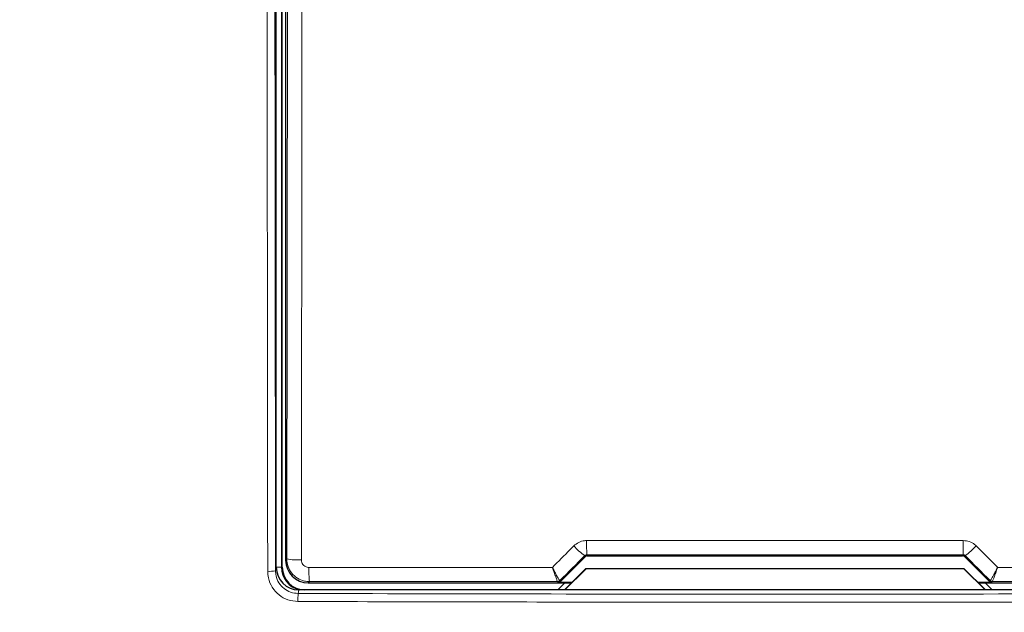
# Model space of a CAD drawing. Header units: millimetres. Extents: x 5 to 418, y 2 to 292.
# Tile 8 of 35: x 111 to 144, y 125 to 145. Entities that reach past the tile are written whole.
import ezdxf

# ---------------------------------------------------------------- set-up
doc = ezdxf.new("R2010")
doc.units = ezdxf.units.MM
doc.layers.add('SLD-0', color=7, linetype='Continuous')
doc.styles.add('SLDTEXTSTYLE0', font='TXT', dxfattribs={"width": 0.605})
doc.dimstyles.new('SLDDIMSTYLE0', dxfattribs={"dimtxt": 3.5, "dimasz": 3.302, "dimexe": 0, "dimexo": 0.0625, "dimgap": 0.875, "dimtad": 1, "dimlfac": 2, "dimrnd": 1e-09, "dimzin": 12, "dimdsep": 46, "dimtxsty": 'SLDTEXTSTYLE0', "dimsah": 1, "dimcen": 0.09, "dimadec": 0, "dimazin": 3, "dimtfac": 1, "dimtofl": 0, "dimtmove": 0, "dimatfit": 3, "dimfxl": 1, "dimfrac": 2, "dimtolj": 1, "dimtzin": 12, "dimarcsym": 0})

# ---------------------------------------------------------------- blocks, each defined once
blk = doc.blocks.new('_D_2')
at = {"layer": 'SLD-0'}
for p, q in [((136.262, 238.551), (84.775, 238.551)), ((85.775, 101.051), (85.775, 238.551)), ((136.262, 101.051), (84.775, 101.051))]:
    blk.add_line(p, q, dxfattribs=at)
for points in [[(85.775, 238.551), (85.267, 235.249), (86.283, 235.249)], [(85.775, 101.051), (86.283, 104.353), (85.267, 104.353)]]:
    blk.add_solid(points, dxfattribs=at)
at = {"layer": 'SLD-0', "insert": (81.264, 165.791), "char_height": 3.5, "attachment_point": 1, "rotation": 90, "style": 'SLDTEXTSTYLE0'}
blk.add_mtext('275', dxfattribs=at)

msp = doc.modelspace()

# ---------------------------------------------------------------- linework, layer by layer
at = {"color": 7, "linetype": 'Continuous', "lineweight": 25}
for p, q in [((119.7621, 126.7779), (119.7621, 183.2763)), ((119.9621, 126.7762), (119.9621, 183.2262)), ((120.0709, 182.9924), (120.0709, 127.0099)), ((129.1575, 126.2966), (129.9828, 127.1219)), ((130.0535, 127.1512), (142.4706, 127.1512)), ((142.5413, 127.1219), (143.3666, 126.2966)), ((129.301, 126.0262), (130.0088, 126.734)), ((130.0121, 126.7262), (129.3121, 126.0262)), ((130.0088, 126.734), (130.0121, 126.7262)), ((130.0088, 126.734), (142.5153, 126.734)), ((142.5121, 126.7262), (130.0121, 126.7262)), ((142.5153, 126.734), (142.5121, 126.7262)), ((143.2121, 126.0262), (142.5121, 126.7262)), ((142.5153, 126.734), (143.2232, 126.0262)), ((120.8208, 126.2601), (129.5348, 126.2601)), ((129.3079, 126.2601), (129.0816, 126.0338)), ((129.5421, 126.2673), (129.0868, 126.2673)), ((143.4373, 126.2673), (142.982, 126.2673)), ((142.9893, 126.2601), (151.7033, 126.2601)), ((143.4425, 126.0338), (143.2162, 126.2601)), ((152.0131, 126.0262), (120.511, 126.0262)), ((129.0816, 126.0338), (129.0816, 126.0262)), ((143.4425, 126.0262), (143.4425, 126.0338))]:
    msp.add_line(p, q, dxfattribs=at)
at = {"color": 7, "linetype": 'Continuous', "lineweight": 18}
for p, q in [((119.9402, 183.2262), (119.9402, 126.7762)), ((120.1105, 127.0495), (120.1342, 148.7324)), ((120.0709, 127.0099), (120.1105, 127.0495)), ((129.9828, 127.1219), (129.9675, 127.1587)), ((130.0381, 127.1883), (130.0535, 127.1512)), ((142.4706, 127.1512), (142.486, 127.1883)), ((142.5566, 127.1587), (142.5413, 127.1219)), ((119.738, 126.6575), (119.7621, 126.7779)), ((119.9402, 126.7762), (119.7621, 126.7762)), ((119.9402, 126.7762), (119.9621, 126.7762)), ((120.8603, 126.2995), (120.8208, 126.2601)), ((129.072, 126.303), (129.0717, 126.3032)), ((129.0868, 126.2673), (129.072, 126.303)), ((129.1427, 126.3323), (129.1422, 126.3324)), ((129.1427, 126.3323), (129.1575, 126.2966)), ((143.3666, 126.2966), (143.3814, 126.3323)), ((143.3814, 126.3323), (143.3819, 126.3324)), ((143.4521, 126.303), (143.4373, 126.2673)), ((143.4524, 126.3032), (143.4521, 126.303)), ((120.511, 126.0262), (120.4873, 125.9071))]:
    msp.add_line(p, q, dxfattribs=at)
at = {"color": 7, "linetype": 'Continuous', "lineweight": 18, "flags": 128}
msp.add_lwpolyline([(120.6165, 148.7012), (120.6154, 147.7032), (120.611, 143.711), (120.5928, 127.0184)], dxfattribs=at)
at = {"color": 7, "linetype": 'Continuous', "lineweight": 18}
for centre, radius, start, end in [((131.3091, 129.0244), 2.2979, 222.19189, 234.28196), ((138.5093, 127.5498), 8.4789, 179.27526, 182.44385), ((134.0154, 127.5498), 8.4783, 357.55599, 0.72478), ((141.2151, 129.0244), 2.2979, 305.71801, 317.80821), ((120.4807, 129.0329), 2.0176, 259.42792, 273.18362), ((124.2797, 126.6612), 3.4385, 178.21525, 186.03811), ((119.5428, 127.7018), 1.0624, 266.58738, 280.58873), ((129.072, 126.403), 0.1, 270.00515, 314.99433), ((143.4521, 126.403), 0.1, 225.00567, 269.99485), ((123.0447, 125.6972), 2.566, 175.30885, 181.24065)]:
    msp.add_arc(centre, radius, start, end, dxfattribs=at)
at = {"color": 7, "linetype": 'Continuous', "lineweight": 25}
for centre, radius, start, end in [((120.7121, 126.7762), 0.7719, 180, 256.32073), ((120.7121, 126.7762), 0.75, 180, 270), ((129.0716, 126.4031), 0.0999, 270.0639, 314.97622), ((143.4526, 126.4031), 0.0999, 225.02378, 269.9361)]:
    msp.add_arc(centre, radius, start, end, dxfattribs=at)
at = {"color": 7, "linetype": 'Continuous', "lineweight": 18}
for centre, major_axis, ratio, start_param, end_param in [((164.2572, 150.5661), (443.0002, 443.1357), 0.0123167, 1.6359514, 1.6378189), ((136.2621, 119.4895), (441.1043, 0), 0.0174551, 1.5566859, 1.5849067), ((108.2669, 150.5661), (-443.0002, 443.1357), 0.0123167, 4.6453664, 4.6472339), ((136.2621, 118.6057), (441.0491, 0), 0.0174551, 1.5871, 1.6057242), ((136.2621, 118.6057), (441.0491, 0), 0.0174551, 1.5358685, 1.5544927)]:
    msp.add_ellipse(centre, major_axis=major_axis, ratio=ratio, start_param=start_param, end_param=end_param, dxfattribs=at)
at = {"color": 7, "linetype": 'Continuous', "lineweight": 25}
for centre, major_axis, ratio, start_param, end_param in [((130.0535, 127.0512), (-0.0383, 0.0924), 0.9998216, 5.8905493, 6.6758213), ((142.4706, 127.0512), (0.0383, 0.0924), 0.9998216, 5.8905493, 6.6758213), ((120.5122, 126.779), (-0.1473, -0.7384), 0.9960441, 4.9100775, 6.4793527), ((120.8209, 127.01), (0.5303, -0.5303), 0.9998985, 3.9271431, 5.4976349), ((129.0868, 126.3673), (0.0383, -0.0924), 0.9998216, 5.8905493, 6.6758213), ((143.4373, 126.3673), (0.0383, 0.0924), 0.9998216, 2.7489567, 3.5342286)]:
    msp.add_ellipse(centre, major_axis=major_axis, ratio=ratio, start_param=start_param, end_param=end_param, dxfattribs=at)
at = {"color": 7, "linetype": 'Continuous', "lineweight": 18}
for points, knots in [([(119.4796, 126.6413), (119.4794, 126.8076), (119.4785, 127.6392), (119.4746, 131.1321), (119.4598, 145.1069), (119.4444, 163.1748), (119.436, 178.5881), (119.4334, 183.3394)], [0, 0, 0, 0, 0.0088086, 0.0440433, 0.1849823, 0.7487663, 1, 1, 1, 1]), ([(119.6919, 183.3465), (119.6973, 173.8939), (119.7082, 154.9855), (119.7281, 136.1012), (119.738, 126.6575)], [0, 0, 0, 0, 0.4999168, 1, 1, 1, 1]), ([(128.898, 126.7719), (129.0942, 126.9683), (129.3303, 127.2046), (129.5665, 127.441), (129.6065, 127.481)], [0, 0, 0, 0, 0.8306215, 1, 1, 1, 1]), ([(129.6065, 127.481), (129.6588, 127.524), (129.7634, 127.6098), (129.9196, 127.653), (130.0089, 127.6563), (130.0311, 127.657)], [0, 0, 0, 0, 0.42897047, 0.85810678, 1, 1, 1, 1]), ([(130.0311, 127.657), (130.3644, 127.6571), (132.0309, 127.6575), (136.185, 127.6581), (140.0057, 127.6575), (142.493, 127.657)], [0, 0, 0, 0, 0.0802422, 0.4012143, 1, 1, 1, 1]), ([(142.493, 127.657), (142.5603, 127.6504), (142.6949, 127.637), (142.8357, 127.5573), (142.9012, 127.4963), (142.9176, 127.481)], [0, 0, 0, 0, 0.4282335, 0.856339, 1, 1, 1, 1]), ([(142.9176, 127.481), (143.1528, 127.2456), (143.389, 127.0092), (143.6252, 126.7729), (143.6261, 126.7719)], [0, 0, 0, 0, 0.9960467, 1, 1, 1, 1]), ([(120.8603, 126.2995), (120.8046, 126.3032), (120.6651, 126.3124), (120.4544, 126.4025), (120.2645, 126.5719), (120.1353, 126.7966), (120.1188, 126.9653), (120.1105, 127.0495)], [0, 0, 0, 0, 0.1423686, 0.3561635, 0.5705425, 0.7854251, 1, 1, 1, 1]), ([(130.0381, 127.1883), (130.0344, 127.1881), (130.0194, 127.1876), (129.9931, 127.18), (129.9761, 127.1659), (129.9675, 127.1587)], [0, 0, 0, 0, 0.1384777, 0.5625047, 1, 1, 1, 1]), ([(142.5566, 127.1587), (142.5539, 127.1612), (142.5432, 127.1713), (142.5201, 127.1848), (142.4973, 127.1871), (142.486, 127.1883)], [0, 0, 0, 0, 0.1482305, 0.5799278, 1, 1, 1, 1]), ([(120.5928, 127.0184), (120.5955, 126.9903), (120.6009, 126.9341), (120.644, 126.8591), (120.7074, 126.8026), (120.7777, 126.7726), (120.8243, 126.7695), (120.8429, 126.7683)], [0, 0, 0, 0, 0.21475125, 0.42957898, 0.64381525, 0.85755084, 1, 1, 1, 1]), ([(120.8429, 126.7683), (121.176, 126.7685), (122.8417, 126.7695), (125.5267, 126.7708), (127.8789, 126.7716), (128.898, 126.7719)], [0, 0, 0, 0, 0.1241023, 0.6205161, 1, 1, 1, 1]), ([(129.1422, 126.3324), (129.1414, 126.3329), (129.1368, 126.3353), (129.1138, 126.3688), (129.0571, 126.4676), (128.99, 126.5927), (128.9389, 126.6914), (128.9126, 126.7431), (128.9025, 126.763), (128.8985, 126.7709), (128.898, 126.7719)], [0, 0, 0, 0, 0.0500921, 0.2741427, 0.5151563, 0.7656651, 0.9118803, 0.9655798, 0.9952734, 1, 1, 1, 1]), ([(129.0717, 126.3032), (129.071, 126.3037), (129.0675, 126.3066), (129.0507, 126.3427), (129.0102, 126.4482), (128.9628, 126.5814), (128.9268, 126.6864), (128.9082, 126.7413), (128.9011, 126.7625), (128.8984, 126.7708), (128.898, 126.7719)], [0, 0, 0, 0, 0.0500957, 0.2741453, 0.5151558, 0.7656641, 0.9118842, 0.9655788, 0.995275, 1, 1, 1, 1]), ([(143.6261, 126.7719), (143.6256, 126.7709), (143.6239, 126.7676), (143.6197, 126.7592), (143.6094, 126.7389), (143.5821, 126.6853), (143.5294, 126.5838), (143.4623, 126.4591), (143.4074, 126.3641), (143.3866, 126.3346), (143.3825, 126.3327), (143.3819, 126.3324)], [0, 0, 0, 0, 0.00472672, 0.01445939, 0.03684059, 0.09439158, 0.25300648, 0.50158611, 0.74153671, 0.96442334, 1, 1, 1, 1]), ([(143.6261, 126.7719), (143.6258, 126.7708), (143.6246, 126.7673), (143.6216, 126.7584), (143.6144, 126.7369), (143.5952, 126.6799), (143.5581, 126.572), (143.5105, 126.4391), (143.4713, 126.3376), (143.4561, 126.3058), (143.4529, 126.3035), (143.4524, 126.3032)], [0, 0, 0, 0, 0.0047251, 0.0144602, 0.036839, 0.0943862, 0.2530057, 0.501588, 0.7415297, 0.9644169, 1, 1, 1, 1]), ([(143.6261, 126.7719), (143.9041, 126.7718), (145.5153, 126.7714), (148.2006, 126.7703), (150.6073, 126.7689), (151.6812, 126.7683)], [0, 0, 0, 0, 0.1035199, 0.5999338, 1, 1, 1, 1]), ([(120.4793, 125.6417), (120.3668, 125.653), (120.142, 125.6757), (119.8424, 125.8487), (119.6163, 126.1027), (119.4968, 126.3833), (119.4844, 126.5683), (119.4796, 126.6413)], [0, 0, 0, 0, 0.2149211, 0.4298259, 0.644763, 0.859729, 1, 1, 1, 1]), ([(119.738, 126.6575), (119.7417, 126.6027), (119.7509, 126.4639), (119.8404, 126.2533), (120.0099, 126.0627), (120.2344, 125.9328), (120.403, 125.9157), (120.4873, 125.9071)], [0, 0, 0, 0, 0.1402932, 0.3552955, 0.5702499, 0.7851341, 1, 1, 1, 1]), ([(120.4873, 125.9071), (125.7428, 125.8961), (136.2594, 125.8741), (146.7759, 125.8961), (152.0368, 125.9071)], [0, 0, 0, 0, 0.4997441, 1, 1, 1, 1]), ([(152.0448, 125.6417), (151.8783, 125.6412), (151.0453, 125.6389), (147.5467, 125.6301), (140.7025, 125.6191), (131.0113, 125.618), (123.9899, 125.6338), (120.4793, 125.6417)], [0, 0, 0, 0, 0.0158376, 0.0791881, 0.332598, 0.666299, 1, 1, 1, 1])]:
    msp.add_open_spline(points, degree=3, knots=knots, dxfattribs=at)

# ---------------------------------------------------------------- dimensions: what is measured, and where the dimension line sits
at = {"layer": 'SLD-0'}
dim = msp.add_linear_dim(base=(85.7753, 238.5512), p1=(136.2621, 101.0512), p2=(136.2621, 238.5512), angle=90, dimstyle='SLDDIMSTYLE0', dxfattribs=at)
dim.commit()
dim.dimension.update_dxf_attribs({"geometry": '_D_2', "text_midpoint": (85.7753, 169.8012), "dimtype": 160})

doc.saveas('drawing.dxf')
